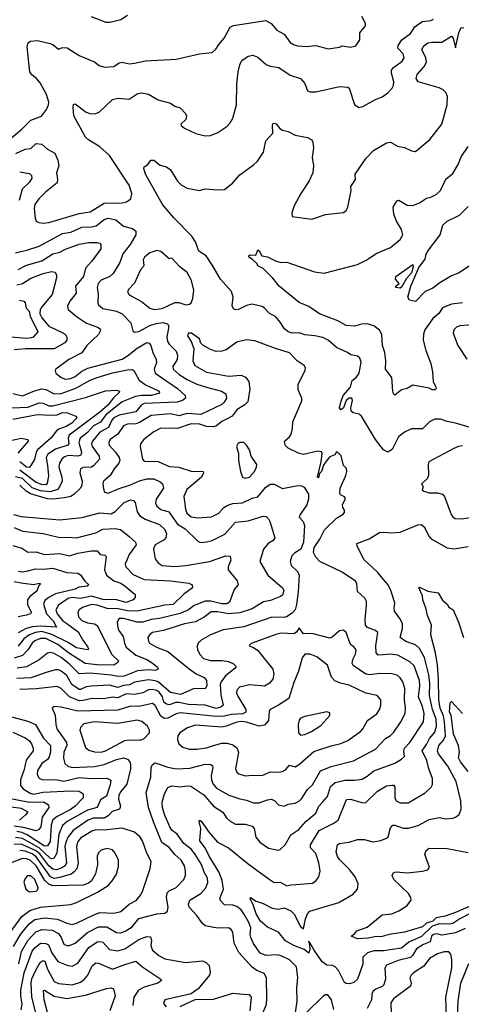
# Model space of a CAD drawing. Extents: x 1308313 to 1441400, y 959662 to 1036319.
# Tile 207 of 256: x 1321965 to 1325156, y 1019263 to 1026381. Entities that reach past the tile are written whole.
import ezdxf

# ---------------------------------------------------------------- set-up
doc = ezdxf.new("R2010")
doc.units = 0

msp = doc.modelspace()

# ---------------------------------------------------------------- linework, layer by layer
at = {"layer": '0CON10XD'}
for points in [[(1321837.4, 1025472.6), (1321979.9, 1025590.1), (1322045, 1025654.7), (1322123.6, 1025683.6), (1322158.7, 1025731.3), (1322174.5, 1025765), (1322176.4, 1025785), (1322159.2, 1025839.2), (1322112.7, 1025925), (1322087.8, 1025955), (1322052.3, 1025982.3), (1322038.5, 1026005), (1322018.5, 1026185), (1322027.4, 1026212.6), (1322043.3, 1026225), (1322095, 1026229.5), (1322185, 1026208.8), (1322205, 1026200.9), (1322245, 1026166.9), (1322275, 1026180), (1322308.3, 1026178.3), (1322395, 1026121.9), (1322505, 1026075.6), (1322539.7, 1026049.7), (1322577.5, 1026037.5), (1322645, 1026042.9), (1322685, 1026068.6), (1322705, 1026074.3), (1322755, 1026062.9), (1322795, 1026065.6), (1322875, 1026083.5), (1323095, 1026094.8), (1323265, 1026134.8), (1323355, 1026144), (1323383.4, 1026166.6), (1323405, 1026202), (1323443.6, 1026246.4), (1323485, 1026327.5), (1323510.3, 1026339.7), (1323744.3, 1026374.3), (1323782.9, 1026352.9), (1323823.8, 1026305), (1323875, 1026277.1), (1323919.4, 1026215), (1323949.1, 1026199.1), (1323975, 1026190.9), (1324035, 1026186.7), (1324105, 1026195.4), (1324195, 1026170), (1324277.1, 1026182.9), (1324295, 1026191.2), (1324355, 1026182.5), (1324395, 1026192), (1324424, 1026235), (1324423.1, 1026285), (1324463.8, 1026336.2), (1324464.1, 1026354.1), (1324437.8, 1026405)], [(1322745, 1026410), (1322695, 1026380.7), (1322618.6, 1026361.4), (1322590.3, 1026360.3), (1322485, 1026401.9)], [(1324848.7, 1026351.3), (1324875, 1026366.7), (1324935, 1026374.5), (1324955, 1026385.6)], [(1321936.8, 1025413.2), (1322005, 1025443.8), (1322045, 1025450.6), (1322085, 1025485.7), (1322125, 1025480), (1322165.7, 1025445), (1322218.6, 1025415), (1322241.1, 1025365), (1322247.8, 1025325), (1322230, 1025275), (1322238.8, 1025225), (1322235, 1025202.5), (1322150.5, 1025135), (1322102.3, 1025085), (1322073.6, 1025045), (1322069.4, 1025015), (1322076, 1024945), (1322085, 1024923.3), (1322104.2, 1024914.2), (1322135, 1024910), (1322175, 1024915.5), (1322395, 1024979.4), (1322475, 1024990.8), (1322575, 1025055.3), (1322705, 1025056.2), (1322736.7, 1025065), (1322768.8, 1025085), (1322775.6, 1025125), (1322755.5, 1025185), (1322615, 1025398.6), (1322545, 1025462.2), (1322462, 1025512), (1322441.2, 1025531.2), (1322357.5, 1025685), (1322351.7, 1025748.3), (1322355, 1025767.5), (1322365, 1025773.3), (1322445, 1025713.1), (1322472.6, 1025702.6), (1322509.1, 1025700.9), (1322538.3, 1025711.7), (1322635, 1025804.3), (1322675, 1025813.1), (1322755, 1025805.8), (1322815, 1025846), (1322845, 1025853.3), (1322895, 1025842.5), (1322965, 1025802.5), (1323055, 1025777.5), (1323086.7, 1025756.7), (1323125, 1025742.5), (1323163, 1025703), (1323171.2, 1025685), (1323165, 1025660), (1323128.8, 1025625), (1323131.2, 1025615), (1323155, 1025595.8), (1323238.8, 1025558.8), (1323305, 1025542), (1323345, 1025544), (1323397.5, 1025565), (1323461.7, 1025608.3), (1323485.5, 1025634.5), (1323505, 1025670), (1323530.9, 1025765), (1323533.2, 1025915), (1323542.7, 1026005), (1323554.7, 1026055.3), (1323570.6, 1026085), (1323615, 1026117.1), (1323650, 1026125), (1323685, 1026110.8), (1323745, 1026057.8), (1323775, 1026044.4), (1323836.7, 1026035), (1323920.2, 1025980.2), (1323995, 1025955.8), (1324025, 1025918.8), (1324045, 1025867.5), (1324065, 1025858.8), (1324105, 1025858.6), (1324275, 1025897.1), (1324335, 1025892.5), (1324345.8, 1025885), (1324385, 1025768.8), (1324415, 1025746.7), (1324445, 1025753.8), (1324536.7, 1025805), (1324585, 1025822.5), (1324625, 1025852), (1324656, 1025885), (1324665.6, 1025905), (1324668.7, 1025931.3), (1324650.8, 1025995), (1324651.2, 1026015), (1324665.3, 1026034.7), (1324729.9, 1026080.1), (1324742.7, 1026105), (1324735.4, 1026135), (1324698.5, 1026175), (1324700, 1026195), (1324725.5, 1026235), (1324788.5, 1026281.5), (1324821.4, 1026328.6), (1324848.7, 1026351.3)], [(1325237.2, 1023427.2), (1325115, 1023465.3), (1325055, 1023475.3), (1325005, 1023493.3), (1324965, 1023492.3), (1324925.7, 1023475), (1324875, 1023423.1), (1324795, 1023422.5), (1324745, 1023400), (1324703.3, 1023365), (1324655.7, 1023275), (1324625, 1023254.2), (1324595, 1023272.5), (1324535.6, 1023345), (1324435.7, 1023515), (1324418.1, 1023528.1), (1324375, 1023538.8), (1324360, 1023550), (1324358.2, 1023575), (1324369.1, 1023629.1), (1324365.7, 1023645.7), (1324345, 1023644), (1324323, 1023627), (1324305, 1023576), (1324285, 1023561.2), (1324276.2, 1023575), (1324286.4, 1023616.4), (1324302, 1023665), (1324354.4, 1023725.6), (1324368.5, 1023771.5), (1324395.2, 1023794.8), (1324417.3, 1023825), (1324432.5, 1023905), (1324423.3, 1023935), (1324405, 1023948.8), (1324357, 1023957), (1324333.8, 1023975), (1324255, 1024010), (1324195, 1024064.5), (1324155, 1024084.6), (1324096.7, 1024096.7), (1324025, 1024102.1), (1323985, 1024117.5), (1323935, 1024114.6), (1323905, 1024125.5), (1323879.5, 1024145), (1323847.5, 1024195), (1323815, 1024231.9), (1323768.8, 1024258.8), (1323735, 1024295.8), (1323717, 1024307), (1323644.5, 1024325.5), (1323605, 1024314.4), (1323545, 1024285.8), (1323525, 1024284.2), (1323511.2, 1024291.2), (1323501.2, 1024311.2), (1323506.7, 1024375), (1323495.6, 1024415), (1323416.5, 1024505), (1323358.2, 1024605), (1323312.9, 1024672.9), (1323258.6, 1024708.6), (1323236.5, 1024775), (1323208.5, 1024815), (1323077.8, 1024947.8), (1322997.3, 1025045), (1322874.4, 1025265), (1322862, 1025305), (1322864, 1025316), (1322890, 1025335), (1322913.8, 1025366.2), (1322935, 1025366.2), (1322980.3, 1025330.3), (1323025, 1025316), (1323053.8, 1025295), (1323105, 1025213.8), (1323134.5, 1025184.5), (1323175, 1025162.5), (1323264.1, 1025145.9), (1323305, 1025158.6), (1323395, 1025150), (1323445, 1025152.5), (1323501.7, 1025198.3), (1323555, 1025260), (1323655, 1025332), (1323683, 1025357), (1323725.7, 1025424.3), (1323743.9, 1025506.1), (1323795, 1025560), (1323791.1, 1025618.9), (1323795, 1025628.8), (1323805, 1025632.9), (1323817.9, 1025627.9), (1323843.8, 1025595), (1323865, 1025583.3), (1323905, 1025573.3), (1323955.9, 1025545.9), (1324045, 1025530), (1324075, 1025512.5), (1324083.3, 1025495), (1324087.5, 1025455), (1324078.8, 1025385), (1324089.2, 1025325), (1324084.2, 1025275), (1324056.9, 1025215), (1323995.6, 1025125), (1323948, 1025035), (1323931.2, 1024985), (1323935, 1024957.5), (1324075, 1024940), (1324175, 1024973.8), (1324305, 1024986.7), (1324325, 1025002.5), (1324336.2, 1025025), (1324360.8, 1025145), (1324356.9, 1025175), (1324390.8, 1025225), (1324389.2, 1025265), (1324469.7, 1025380.3), (1324521.2, 1025435), (1324615, 1025490), (1324645, 1025496), (1324695.7, 1025465.7), (1324745, 1025458), (1324795, 1025433.8), (1324825, 1025427.5), (1324929.2, 1025515), (1325014.2, 1025625), (1325054.1, 1025765), (1325056.2, 1025825), (1325044.6, 1025854.6), (1325025, 1025874.3), (1324997.1, 1025887.1), (1324845, 1025931.1), (1324830.6, 1025955), (1324837.8, 1025985), (1324886.8, 1026043.2), (1324904.5, 1026075), (1324899.2, 1026105), (1324871.1, 1026165), (1324885, 1026191.4), (1324915, 1026213.3), (1324945, 1026219.1), (1325015, 1026218.2), (1325085, 1026262.5), (1325097.9, 1026247.9), (1325115, 1026176.7), (1325137.6, 1026285), (1325155, 1026324.3), (1325175, 1026323.1)], [(1324680, 1025055), (1324695, 1025073.8), (1324705, 1025075.8), (1324765, 1025039.1), (1324805, 1025038.5), (1324853, 1025057), (1324905, 1025090), (1324935, 1025097.1), (1324975, 1025117.8), (1325004.7, 1025145.3), (1325045, 1025228), (1325095, 1025270), (1325132.9, 1025335), (1325155, 1025390), (1325206.7, 1025465)], [(1321965, 1025281.5), (1322035, 1025270), (1322049.4, 1025255), (1322052.2, 1025235), (1322032.5, 1025205), (1321982.3, 1025155), (1321960.6, 1025075)], [(1325165, 1024333.9), (1325085, 1024324.7), (1325021, 1024299), (1324992.7, 1024257.3), (1324950.1, 1024219.9), (1324891.7, 1024138.3), (1324883, 1024107), (1324881.5, 1024065), (1324899.7, 1023989.7), (1324936.7, 1023895), (1324948.9, 1023835), (1324953.9, 1023766.1), (1324972.9, 1023725), (1324973.8, 1023715), (1324965, 1023706.2), (1324945, 1023705.8), (1324925, 1023718), (1324805, 1023738), (1324765, 1023714), (1324725, 1023704), (1324675, 1023666), (1324665, 1023676.7), (1324660.4, 1023695), (1324653.8, 1023795), (1324607.5, 1023855), (1324610.5, 1023915), (1324604.4, 1023974.4), (1324585.5, 1024025.5), (1324581.2, 1024105), (1324565.3, 1024135.3), (1324525, 1024166.7), (1324475, 1024181.8), (1324435, 1024179.6), (1324385, 1024165.5), (1324325, 1024169.5), (1324265, 1024203.8), (1324131.2, 1024255), (1324055, 1024308.1), (1323985, 1024335.8), (1323838.8, 1024455), (1323795, 1024512.5), (1323725, 1024582.5), (1323685, 1024602.5), (1323680, 1024615), (1323647.6, 1024647.6), (1323622, 1024665), (1323620, 1024675), (1323630, 1024680), (1323670.5, 1024679.5), (1323685, 1024716.2), (1323695, 1024710), (1323713.8, 1024675), (1323755, 1024666.2), (1323818, 1024635), (1323854.5, 1024625.5), (1323895, 1024628.6), (1324095, 1024557.8), (1324165, 1024548.5), (1324405, 1024610), (1324468.1, 1024641.9), (1324545, 1024692.7), (1324645.3, 1024734.7), (1324715, 1024790.8), (1324732.5, 1024825), (1324724.3, 1024865), (1324687.3, 1024925), (1324667.8, 1024975), (1324664.3, 1025025.7), (1324680, 1025055)], [(1325240.8, 1024619.2), (1325135, 1024548), (1325085, 1024529.2), (1325001.1, 1024478.9), (1324950.2, 1024439.8), (1324893.9, 1024416.1), (1324825, 1024344), (1324782.7, 1024352.7), (1324770.4, 1024375), (1324790.6, 1024455), (1324850, 1024590), (1324895, 1024650), (1324902.6, 1024685), (1324919.4, 1024715), (1325004.4, 1024825), (1325023.1, 1024895), (1325055, 1024925.6), (1325142.3, 1024967.7), (1325205, 1025030)], [(1321935, 1024695.3), (1322023.4, 1024716.6), (1322105, 1024744.7), (1322275, 1024835.3), (1322335, 1024843.7), (1322415, 1024881.9), (1322485, 1024882.4), (1322518.6, 1024891.4), (1322575, 1024936), (1322605, 1024946.6), (1322659.2, 1024935), (1322715, 1024888.2), (1322780.5, 1024870.5), (1322805, 1024852.5), (1322804.2, 1024825), (1322762.3, 1024755), (1322711.3, 1024688.7), (1322689.6, 1024625), (1322639.5, 1024545), (1322615.3, 1024524.7), (1322555, 1024499.1), (1322531.2, 1024475), (1322523.8, 1024445), (1322533.1, 1024395), (1322529.1, 1024335), (1322535, 1024319.2), (1322565, 1024293.8), (1322665, 1024274.7), (1322706.7, 1024255), (1322768.7, 1024188.7), (1322782.2, 1024132.2), (1322795, 1024121.4), (1322825, 1024127.7), (1322905, 1024169.4), (1322952, 1024185), (1323002.1, 1024192.1), (1323033.3, 1024183.3), (1323043.6, 1024165), (1323028.8, 1024085), (1323034, 1024055), (1323045.5, 1024035), (1323095.2, 1023985.2), (1323106.3, 1023955), (1323102.2, 1023925), (1323072.5, 1023875), (1323074.5, 1023855), (1323118.2, 1023815), (1323175, 1023779.7), (1323245, 1023746.2), (1323314.3, 1023725), (1323424, 1023695), (1323455.3, 1023675.3), (1323459.6, 1023645), (1323442.7, 1023615), (1323425, 1023598), (1323272.9, 1023527.1), (1323175, 1023534.8), (1323115, 1023517.6), (1323055, 1023531.4), (1322915, 1023520), (1322831.6, 1023468.4), (1322805, 1023460.5), (1322745, 1023456.1), (1322715.6, 1023445), (1322674.5, 1023385.5), (1322620, 1023345), (1322608.8, 1023325), (1322610.9, 1023305), (1322657.7, 1023255), (1322682.9, 1023215), (1322688.8, 1023195), (1322681.5, 1023175), (1322647.3, 1023135), (1322619.5, 1023085), (1322571.9, 1023045), (1322565.6, 1023025), (1322569.7, 1022989.7), (1322578, 1022965), (1322605, 1022957.5), (1322685, 1022992.5), (1322765, 1023018.4), (1322831.6, 1023048.4), (1322885, 1023062.6), (1322935, 1023061.3), (1322980.4, 1023040.4), (1322996.7, 1023025), (1323003.3, 1022995), (1322950.8, 1022915), (1322947.3, 1022885), (1322955.3, 1022865.3), (1322985, 1022841.1), (1323043.8, 1022823.8), (1323105, 1022734.1), (1323159.7, 1022699.7), (1323251.8, 1022611.8), (1323271.7, 1022601.7), (1323315, 1022605.4), (1323355, 1022616.7), (1323447.2, 1022662.8), (1323525, 1022748.8), (1323615, 1022757.7), (1323725, 1022792.9), (1323745, 1022790), (1323763, 1022773), (1323773, 1022753), (1323809.2, 1022635), (1323796, 1022615), (1323761.4, 1022595), (1323725.7, 1022554.3), (1323701.4, 1022465), (1323758.9, 1022365), (1323864.4, 1022275), (1323874.3, 1022255), (1323865, 1022222), (1323849.8, 1022210.2), (1323778, 1022182), (1323726.5, 1022173.5), (1323645, 1022121.4), (1323555, 1022093.8), (1323475, 1022086.5), (1323395, 1022101.5), (1323349.5, 1022100.5), (1323297.2, 1022062.8), (1323235, 1022028.8), (1323155, 1022012.9), (1323005, 1021965.9), (1322925, 1021951.8), (1322902.9, 1021935), (1322891.9, 1021915), (1322895, 1021887.5), (1322902.5, 1021875), (1322954.3, 1021845), (1323035, 1021813.8), (1323188.8, 1021688.8), (1323241.4, 1021651.4), (1323296.9, 1021625), (1323315, 1021603.8), (1323317.8, 1021565), (1323305, 1021543.6), (1323225, 1021545.5), (1323126.9, 1021503.1), (1323055, 1021518.2), (1322965, 1021593.2), (1322945, 1021601.9), (1322895, 1021608.2), (1322795, 1021590.8), (1322757.5, 1021572.5), (1322715, 1021567.9), (1322675, 1021553.6), (1322615, 1021569.1), (1322485, 1021563.8), (1322445, 1021558.8), (1322405, 1021538.4), (1322395, 1021539), (1322342.5, 1021575), (1322305, 1021641.3), (1322265, 1021671.8), (1322245, 1021680.8), (1322225, 1021681.4), (1322163.6, 1021663.6), (1322045, 1021623.1), (1321945, 1021618.5)], [(1321955, 1024575.9), (1322015, 1024606.8), (1322125, 1024636.8), (1322205, 1024687.4), (1322255, 1024700.3), (1322297.1, 1024722.9), (1322395, 1024757.3), (1322465, 1024770.4), (1322525, 1024770.5), (1322543.3, 1024765), (1322552, 1024755), (1322552.5, 1024725), (1322485.9, 1024634.1), (1322440, 1024585), (1322426.5, 1024525), (1322368.1, 1024455), (1322372.9, 1024405), (1322327.3, 1024345), (1322310.2, 1024309.8), (1322316.2, 1024286.2), (1322375, 1024234.4), (1322446.9, 1024186.9), (1322527.8, 1024157.8), (1322545.7, 1024145), (1322548.9, 1024135), (1322535.4, 1024105), (1322450, 1024025), (1322415, 1023971.5), (1322321.1, 1023925), (1322226, 1023855), (1322222, 1023845), (1322226.8, 1023826.8), (1322265, 1023794.4), (1322295, 1023782.7), (1322335, 1023787.4), (1322365, 1023800.7), (1322415, 1023838.9), (1322457.8, 1023862.2), (1322705, 1023927.8), (1322745, 1023950.7), (1322815, 1024006.8), (1322885, 1024046.7), (1322901.6, 1024041.6), (1322913.8, 1024025), (1322926.1, 1023975), (1322952.1, 1023925), (1322953.6, 1023903.6), (1322936.8, 1023855), (1322943.9, 1023825), (1323104.7, 1023715), (1323161.1, 1023665), (1323163.3, 1023645), (1323141.3, 1023628.7), (1323103.1, 1023616.9), (1322863.5, 1023606.5), (1322842, 1023595), (1322804, 1023546), (1322685, 1023521.9), (1322646.5, 1023503.5), (1322630.7, 1023485), (1322606.3, 1023433.7), (1322545, 1023400), (1322490.3, 1023335), (1322484.2, 1023315), (1322488.4, 1023295), (1322538.4, 1023225), (1322540.7, 1023205), (1322502, 1023158), (1322485, 1023145.9), (1322425, 1023143.2), (1322405.4, 1023134.6), (1322399.6, 1023105), (1322415.4, 1023045), (1322414.6, 1023015.4), (1322404.5, 1022995), (1322359.5, 1022950.5), (1322334.8, 1022935.2), (1322286, 1022924), (1322204.6, 1022915.4), (1322165, 1022917.6), (1322042.9, 1022952.9), (1322011.5, 1022971.5), (1321965, 1023017)], [(1322936.9, 1024286.9), (1322995, 1024292.8), (1323085, 1024337.6), (1323115, 1024337.5), (1323165, 1024320.8), (1323192.5, 1024325), (1323203.3, 1024335), (1323215.8, 1024365), (1323224.2, 1024425.8), (1323205.6, 1024495), (1323175, 1024552.5), (1323123.2, 1024593.2), (1323065, 1024657.5), (1323045, 1024653.3), (1322984, 1024704), (1322955, 1024712.5), (1322905, 1024695.3), (1322867.3, 1024665), (1322858.5, 1024645), (1322862.9, 1024605), (1322858.1, 1024595), (1322837.6, 1024572.4), (1322795, 1024475.8), (1322750.6, 1024429.4), (1322743, 1024413), (1322755, 1024391.4), (1322844.7, 1024344.7), (1322904.3, 1024295), (1322936.9, 1024286.9)], [(1324715, 1024440.6), (1324682.5, 1024445), (1324682.5, 1024455), (1324707.5, 1024475), (1324680, 1024505), (1324682.5, 1024525), (1324805, 1024610), (1324808.6, 1024595), (1324795, 1024550.8), (1324760, 1024510), (1324725, 1024446.2), (1324715, 1024440.6)], [(1321945, 1024464.2), (1321985, 1024474.2), (1322045, 1024513.1), (1322135, 1024545.7), (1322195, 1024561.1), (1322221.2, 1024555), (1322231.9, 1024535), (1322232.2, 1024515), (1322199.3, 1024395), (1322124, 1024305), (1322112.9, 1024285), (1322110.3, 1024255), (1322124.7, 1024225), (1322175, 1024166), (1322281.9, 1024115), (1322296.9, 1024105), (1322306.9, 1024085), (1322305.6, 1024065), (1322291.1, 1024045), (1322215, 1024002.4), (1322007.4, 1024002.6), (1321926.1, 1023993.9)], [(1321963.8, 1024353.8), (1321996.2, 1024345), (1322005.6, 1024335), (1322011.9, 1024295), (1322032.9, 1024272.9), (1322041.8, 1024235), (1322076.7, 1024165), (1322095.3, 1024124.7), (1322061.4, 1024085), (1322050, 1024080), (1322014.3, 1024075.7), (1321845, 1024089.7)], [(1325265, 1024177.5), (1325145, 1024167.1), (1325122.4, 1024157.6), (1325101.3, 1024138.7), (1325098, 1024115), (1325130, 1024025), (1325195, 1023926.2)], [(1323700, 1019145), (1323747.5, 1019265), (1323752, 1019305), (1323747.5, 1019455), (1323731.2, 1019485), (1323678.6, 1019508.6), (1323645, 1019531.1), (1323548.8, 1019638.8), (1323515.2, 1019705.2), (1323504.6, 1019784.6), (1323494.2, 1019805), (1323475, 1019815.4), (1323395, 1019812.9), (1323305, 1019831.3), (1323285, 1019846.4), (1323245, 1019904.5), (1323190.4, 1019965), (1323183.8, 1019986.2), (1323194.4, 1020015), (1323273.5, 1020065), (1323309.2, 1020105), (1323325.3, 1020144.7), (1323322.4, 1020175), (1323298.8, 1020218.8), (1323279.6, 1020275), (1323231.1, 1020351.1), (1323205, 1020385.3), (1323152.3, 1020425), (1323102, 1020492), (1323065, 1020522.5), (1323049.4, 1020545), (1323011.2, 1020635), (1322996.3, 1020685), (1322994.7, 1020725), (1323010.7, 1020785), (1323035, 1020831.1), (1323065, 1020843.6), (1323125, 1020835.4), (1323175, 1020843.2), (1323200.9, 1020840.9), (1323295, 1020776.6), (1323365, 1020694.6), (1323431.8, 1020651.8), (1323460.1, 1020610.1), (1323485, 1020586.2), (1323525, 1020564.6), (1323595, 1020565.5), (1323645, 1020551.1), (1323659.5, 1020535), (1323671.1, 1020471.1), (1323700.8, 1020435), (1323763, 1020393), (1323835, 1020377.1), (1323847.8, 1020382.2), (1323883.1, 1020416.9), (1323925, 1020489.4), (1323983, 1020527), (1324031.8, 1020585), (1324105.5, 1020645), (1324127.1, 1020695), (1324155, 1020727.9), (1324188.5, 1020765), (1324211.7, 1020838.3), (1324244.3, 1020865.7), (1324315, 1020884.7), (1324385, 1020882.7), (1324438.8, 1020891.2), (1324475, 1020911.5), (1324525, 1020951.8), (1324675, 1021006.2), (1324724.3, 1021035), (1324744.5, 1021055.5), (1324740.4, 1021095), (1324744.6, 1021115), (1324783.9, 1021155), (1324882, 1021305), (1324887.1, 1021365), (1324876.1, 1021415), (1324847.8, 1021485), (1324856.9, 1021565), (1324854.8, 1021605), (1324815, 1021710), (1324785, 1021739.6), (1324696.6, 1021786.6), (1324645, 1021794.7), (1324591.6, 1021788.4), (1324555, 1021786.9), (1324541.5, 1021805), (1324539.4, 1021855), (1324551.9, 1021951.9), (1324536.2, 1021965), (1324477.6, 1021987.6), (1324464.7, 1022004.7), (1324460.4, 1022045), (1324471.8, 1022145), (1324470, 1022175), (1324458.6, 1022198.6), (1324407, 1022247), (1324400, 1022305), (1324392.2, 1022322.2), (1324295, 1022386.4), (1324135, 1022463.1), (1324104.3, 1022495), (1324089.1, 1022529.1), (1324092.2, 1022565), (1324134.4, 1022625), (1324167.2, 1022692.8), (1324255, 1022778), (1324303, 1022807), (1324311.7, 1022818.3), (1324312.5, 1022835), (1324300, 1022855), (1324297.5, 1022875), (1324319.3, 1022919.3), (1324311.2, 1022931.2), (1324282.5, 1022945), (1324277.5, 1022955), (1324281.2, 1022995), (1324320.8, 1023085), (1324328, 1023115), (1324325.9, 1023135.9), (1324305, 1023157.5), (1324287.7, 1023227.7), (1324265, 1023253.3), (1324254, 1023256), (1324242, 1023235), (1324205, 1023221.8), (1324179.7, 1023190.3), (1324160.2, 1023159.8), (1324145.5, 1023114.5), (1324130.8, 1023099.2), (1324125, 1023068.8), (1324116.7, 1023075), (1324143.9, 1023185), (1324149.7, 1023245), (1324145, 1023256.5), (1324118.7, 1023261.3), (1324015, 1023236.5), (1323984, 1023244), (1323905, 1023283.6), (1323883.1, 1023305), (1323879.2, 1023335), (1323915, 1023365.8), (1323926.7, 1023385), (1323936.5, 1023425), (1323938.6, 1023475), (1324003.3, 1023625), (1324003.3, 1023645), (1323977.5, 1023705), (1323978, 1023745), (1324028.8, 1023845), (1324031.2, 1023865), (1324021.7, 1023881.7), (1323971.2, 1023915), (1323915, 1023971.9), (1323813.3, 1024005), (1323665, 1024060), (1323605, 1024066), (1323535, 1024050), (1323456.6, 1023993.4), (1323425, 1023984.3), (1323385, 1023982.5), (1323345, 1023996.2), (1323287.7, 1024027.7), (1323275, 1024042.5), (1323263.9, 1024073.9), (1323207.5, 1024115), (1323185, 1024113.8), (1323178, 1024095), (1323204.5, 1024054.5), (1323224.4, 1024005), (1323217.3, 1023915), (1323230.9, 1023880.9), (1323315, 1023832.5), (1323475, 1023804.7), (1323565, 1023810.5), (1323596.2, 1023796.2), (1323620, 1023765), (1323629.1, 1023710.9), (1323612.6, 1023617.4), (1323593, 1023597), (1323535.9, 1023564.1), (1323501.5, 1023515), (1323465, 1023496.1), (1323425, 1023477.3), (1323386.9, 1023445), (1323365, 1023437.5), (1323315, 1023440.5), (1323265, 1023456.7), (1323205, 1023460), (1323105, 1023424.8), (1322985, 1023428.4), (1322935, 1023401.8), (1322861.9, 1023345), (1322838.1, 1023315), (1322835.6, 1023295), (1322851.8, 1023205), (1322865, 1023190), (1322965, 1023188.2), (1323045, 1023150), (1323115, 1023147.1), (1323205, 1023117.5), (1323290, 1023115), (1323292.5, 1023105), (1323280, 1023075), (1323172.9, 1022985), (1323150.5, 1022935), (1323163.1, 1022843.1), (1323173, 1022813), (1323205, 1022787.8), (1323251.1, 1022778.9), (1323351.7, 1022788.3), (1323405, 1022814.5), (1323440.8, 1022855), (1323468.1, 1022871.9), (1323505, 1022883.4), (1323575, 1022888.2), (1323645, 1022922.1), (1323685, 1022930.5), (1323741, 1022999), (1323775, 1023022.1), (1323805, 1023023.6), (1323865, 1022992.7), (1323975, 1023014.4), (1324001.9, 1023011.9), (1324021.7, 1023001.7), (1324050.9, 1022950.9), (1324051.4, 1022915), (1324040, 1022875), (1323991.4, 1022805), (1323984.3, 1022785), (1324012.7, 1022752.7), (1324022, 1022725), (1324015.9, 1022604.1), (1323996.5, 1022553.5), (1323950, 1022525), (1323930.8, 1022505), (1323920, 1022465), (1323927.5, 1022435), (1323972.1, 1022392.1), (1323984.3, 1022365), (1323977.4, 1022245), (1323966.4, 1022153.6), (1323955, 1022114.6), (1323935, 1022090), (1323892.5, 1022065), (1323875, 1022059.3), (1323787.4, 1022062.6), (1323585, 1021992), (1323435, 1021970), (1323345, 1021933.5), (1323275.8, 1021895), (1323254.2, 1021875), (1323247, 1021853), (1323251.1, 1021825), (1323269.8, 1021789.8), (1323293.6, 1021763.6), (1323345, 1021748.9), (1323428.3, 1021748.3), (1323475, 1021741.1), (1323511.2, 1021725), (1323529.2, 1021705), (1323520.3, 1021689.7), (1323451.5, 1021638.5), (1323420.6, 1021595), (1323414.3, 1021575), (1323419.6, 1021499.6), (1323435.5, 1021425), (1323418.7, 1021411.3), (1323385, 1021401.1), (1323305, 1021425.9), (1323185, 1021431.5), (1323115, 1021444.8), (1323094.3, 1021445), (1323045, 1021429.2), (1323025, 1021432.5), (1323006.8, 1021446.8), (1322996.4, 1021485), (1322975, 1021518.1), (1322955, 1021532.8), (1322925, 1021539.3), (1322895, 1021536.5), (1322855, 1021515.7), (1322795, 1021503.2), (1322735, 1021506.4), (1322675, 1021477.7), (1322635, 1021483), (1322572.6, 1021472.6), (1322486.2, 1021473.8), (1322425, 1021458.3), (1322395, 1021457), (1322325, 1021485.7), (1322265, 1021547.2), (1322235, 1021559.7), (1322085, 1021542.8), (1321965, 1021539.1)], [(1321915, 1023678), (1321985, 1023662.3), (1322071.2, 1023698.8), (1322125, 1023713.2), (1322155, 1023707.8), (1322215, 1023676.8), (1322265, 1023678), (1322372, 1023718), (1322474.5, 1023775), (1322525, 1023794.8), (1322635, 1023828.9), (1322745, 1023850), (1322775, 1023852.2), (1322789.2, 1023845), (1322829.1, 1023775), (1322875, 1023741.4), (1322968.3, 1023698.3), (1322976.1, 1023685), (1322971.5, 1023678.5), (1322916.3, 1023663.7), (1322845, 1023663.8), (1322803, 1023657), (1322705, 1023617.5), (1322587.2, 1023525), (1322549.6, 1023470.4), (1322498.1, 1023445), (1322454, 1023396), (1322402.8, 1023355), (1322393, 1023325), (1322411.9, 1023255), (1322408.1, 1023231.9), (1322385, 1023225.3), (1322315, 1023231), (1322288.8, 1023221.2), (1322270.3, 1023205), (1322252.9, 1023175), (1322248.8, 1023145), (1322270, 1023075), (1322271.1, 1023045), (1322251.4, 1022998.6), (1322238.7, 1022985), (1322185, 1022967.2), (1322115, 1022974.9), (1322055, 1022996.9), (1321985, 1023064.9), (1321935, 1023075.3)], [(1321905, 1023574.4), (1322025, 1023579.3), (1322105, 1023611.6), (1322135, 1023608.1), (1322175, 1023589.1), (1322205, 1023589), (1322440.8, 1023649.2), (1322585, 1023698.8), (1322665, 1023701.6), (1322685.5, 1023695), (1322682.9, 1023685), (1322641.9, 1023648.1), (1322602.4, 1023595), (1322545, 1023543.5), (1322321.8, 1023378.2), (1322314.8, 1023355.2), (1322319.4, 1023315), (1322312.9, 1023305), (1322224.6, 1023275.4), (1322168.8, 1023241.2), (1322157.4, 1023215), (1322165, 1023156.7), (1322173.3, 1023086.7), (1322162.9, 1023025), (1322155, 1023018.7), (1322125, 1023020.5), (1322085, 1023034.3), (1321965, 1023124.5)], [(1321915, 1023492.2), (1322095, 1023526.1), (1322185, 1023521.2), (1322235.2, 1023524.8), (1322275, 1023542), (1322309.7, 1023539.7), (1322370.6, 1023515), (1322377.5, 1023505), (1322371.8, 1023495), (1322340.9, 1023465), (1322301, 1023439), (1322248.5, 1023421.5), (1322231.7, 1023408.3), (1322190, 1023355), (1322095, 1023271.6), (1322084.8, 1023255), (1322072.6, 1023202.6), (1322035, 1023142.9), (1322015, 1023147.2), (1321965, 1023183.8)], [(1321910.8, 1023340.8), (1321975, 1023356.7), (1322025, 1023346.2), (1322026.9, 1023335), (1321951.8, 1023248.2)], [(1323595, 1023067.8), (1323625, 1023073.5), (1323662.9, 1023115), (1323675.8, 1023145), (1323677.5, 1023165), (1323636.5, 1023225), (1323625, 1023271.2), (1323605, 1023306.2), (1323584.1, 1023324.1), (1323555.9, 1023324.1), (1323541.2, 1023315), (1323532, 1023295), (1323546.5, 1023245), (1323545.5, 1023195), (1323561.8, 1023115), (1323575, 1023074), (1323595, 1023067.8)], [(1325165, 1023300), (1325135, 1023295.7), (1325101.2, 1023281.2), (1324922.5, 1023185), (1324916.7, 1023165), (1324918.8, 1023085), (1324908.8, 1023061.2), (1324867.5, 1023025), (1324880, 1023005), (1324873, 1022983), (1324885, 1022972.5), (1324925, 1022960.8), (1324985, 1022960), (1325021.3, 1022951.3), (1325033.7, 1022933.7), (1325083.6, 1022803.6), (1325095, 1022786.2), (1325112.5, 1022775), (1325155, 1022773.3), (1325275, 1022790)], [(1321921.4, 1022805), (1321975, 1022790.5), (1322255, 1022765.3), (1322415, 1022781.3), (1322545, 1022816.5), (1322625, 1022808.7), (1322655, 1022825.3), (1322720.7, 1022890.7), (1322765, 1022910), (1322788, 1022905), (1322800, 1022890), (1322813.8, 1022823.8), (1322833.8, 1022793.8), (1322871, 1022771), (1322975, 1022731.1), (1323013.8, 1022695), (1323026.5, 1022665), (1323021.4, 1022635), (1323008.7, 1022621.3), (1322944.8, 1022585.2), (1322931.3, 1022555), (1322943.3, 1022483.3), (1322965.4, 1022455.4), (1322993.8, 1022435), (1323085, 1022427.2), (1323165, 1022436), (1323336, 1022464), (1323455, 1022505.6), (1323485, 1022503.3), (1323490, 1022475), (1323471.5, 1022425), (1323470.9, 1022405), (1323537.5, 1022325), (1323544.2, 1022295), (1323515, 1022261.2), (1323480.8, 1022169.2), (1323461.2, 1022158.8), (1323425, 1022157.6)], [(1323956.9, 1019205), (1323970.4, 1019285), (1323967.5, 1019385), (1323974.6, 1019455), (1323964.5, 1019535), (1323915.6, 1019585), (1323855, 1019614.1), (1323825, 1019621.1), (1323745, 1019616.1), (1323703.1, 1019633.1), (1323655, 1019703.3), (1323635.3, 1019745), (1323631.2, 1019765), (1323635.8, 1019815), (1323621.4, 1019855), (1323585, 1019917.3), (1323565, 1019945.5), (1323535, 1019970.4), (1323505, 1019981.1), (1323445, 1019982.9), (1323414, 1020015), (1323414.4, 1020035), (1323436.8, 1020095), (1323428.3, 1020158.3), (1323405, 1020220.5), (1323334.4, 1020335), (1323305.2, 1020395.2), (1323266.9, 1020445), (1323274.1, 1020534.1), (1323261.4, 1020585), (1323265, 1020593.3), (1323277.4, 1020587.4), (1323333.5, 1020505), (1323395, 1020434.4), (1323473.6, 1020393.6), (1323615, 1020278.5), (1323767, 1020167), (1323805, 1020142.9), (1323847, 1020147), (1323895, 1020118.8), (1323925, 1020127.8), (1323961.2, 1020128.8), (1324080.3, 1020139.7), (1324104, 1020155), (1324125.5, 1020184.5), (1324136.9, 1020225), (1324127.3, 1020285), (1324105, 1020352.9), (1324066.5, 1020395), (1324067.1, 1020415), (1324130.2, 1020519.8), (1324229.9, 1020570.1), (1324265.6, 1020595), (1324327.2, 1020742.8), (1324355, 1020747.1), (1324445, 1020720), (1324465, 1020721.9), (1324550.6, 1020805), (1324615, 1020841.5), (1324655, 1020848.1), (1324666.5, 1020846.5), (1324676.7, 1020835), (1324674.6, 1020755), (1324684.3, 1020735), (1324715, 1020720), (1324771.3, 1020718.7), (1324895, 1020791.9), (1324937.8, 1020832.2), (1324948.2, 1020851.8), (1324949.1, 1020895), (1324921.2, 1020965), (1324906.9, 1021025), (1324872.4, 1021095), (1324905, 1021141.5), (1324925.8, 1021185), (1324965, 1021230), (1324976.9, 1021275), (1324975.2, 1021325), (1324948.9, 1021395), (1324925.2, 1021495), (1324929.6, 1021585), (1324920.6, 1021645), (1324890, 1021770), (1324855, 1021836.2), (1324825, 1021861.1), (1324755, 1021886.8), (1324714.5, 1021915), (1324730.7, 1021979.3), (1324730.3, 1022015), (1324712.4, 1022052.4), (1324673.6, 1022105), (1324670, 1022125), (1324676.2, 1022165), (1324646.8, 1022255), (1324626.4, 1022296.4), (1324595, 1022333.3), (1324553.5, 1022383.5), (1324455, 1022475.8), (1324402.5, 1022575), (1324402, 1022595), (1324491.3, 1022628.7), (1324565, 1022672.9), (1324592.7, 1022677.3), (1324655, 1022670.5), (1324715, 1022676.9), (1324841.3, 1022728.7), (1324865, 1022730.8), (1324887.5, 1022715), (1324925, 1022643.8), (1324938.7, 1022628.7), (1325055, 1022563.3), (1325105, 1022556.7), (1325205, 1022572)], [(1321925, 1022709.7), (1321985, 1022682.9), (1322135, 1022667.2), (1322255, 1022638), (1322315, 1022641.1), (1322375, 1022634.1), (1322515, 1022672), (1322565, 1022698.7), (1322655, 1022703.6), (1322694.6, 1022694.6), (1322755.9, 1022645.9), (1322802.9, 1022605), (1322805.7, 1022585), (1322755.5, 1022515), (1322726.9, 1022445), (1322731.9, 1022425), (1322785, 1022370), (1322865, 1022333.9), (1323055, 1022325.3), (1323187.7, 1022307.7), (1323212, 1022295), (1323212.9, 1022275), (1323151.7, 1022228.3), (1323075, 1022152.9), (1323015, 1022149.5), (1322815, 1022106.1), (1322745, 1022108), (1322665.8, 1022124.2), (1322605, 1022123.1), (1322525, 1022149.5), (1322485, 1022152.4), (1322418.2, 1022131.8), (1322394.5, 1022115), (1322385, 1022098.8), (1322389.6, 1022065), (1322415, 1022036.6), (1322455, 1022020.8), (1322505, 1022014.7), (1322525, 1022002.5), (1322631.9, 1021791.9), (1322680, 1021745), (1322674.4, 1021735), (1322645, 1021715.7), (1322525, 1021717.4), (1322437.2, 1021727.2), (1322317.1, 1021805), (1322241, 1021865), (1322155, 1021907.4), (1322115, 1021908), (1322075, 1021890.2), (1322055, 1021874.7), (1322024.7, 1021825), (1321984.9, 1021785.1), (1321925, 1021765.2)], [(1321915, 1022579.6), (1321981.4, 1022561.4), (1322025, 1022530.9), (1322085, 1022534.6), (1322145, 1022514), (1322255, 1022521.2), (1322325, 1022505.3), (1322385, 1022524.1), (1322485, 1022542.1), (1322525, 1022540.8), (1322545.7, 1022515.7), (1322579.5, 1022509.5), (1322589.7, 1022499.7), (1322577.9, 1022405), (1322593.2, 1022365), (1322645, 1022324.1), (1322695, 1022306.6), (1322728.1, 1022285), (1322799.2, 1022225), (1322800, 1022205), (1322785, 1022187.5), (1322735, 1022167.4), (1322665, 1022187.9), (1322565, 1022190.2), (1322485, 1022213.6), (1322405, 1022196.6), (1322345, 1022204.5), (1322315, 1022196.1), (1322245, 1022148.2), (1322225.9, 1022115), (1322235.3, 1022085), (1322278, 1022035), (1322306.6, 1022015), (1322388.1, 1021955), (1322421.1, 1021895), (1322457.7, 1021845), (1322461.9, 1021835), (1322455, 1021825.8), (1322375, 1021839.8), (1322311.8, 1021881.8), (1322197, 1021937), (1322125, 1021957.5), (1322078.2, 1021951.8), (1322035, 1021933.7), (1321994.4, 1021905), (1321955, 1021853.2)], [(1321955.8, 1022395), (1321985, 1022388.9), (1322024.4, 1022395.6), (1322078.3, 1022411.7), (1322135, 1022409.3), (1322205.3, 1022415.3), (1322305, 1022385.3), (1322385, 1022380.4), (1322405, 1022367.1), (1322435, 1022320.9), (1322465.5, 1022295), (1322452.5, 1022285), (1322392.2, 1022277.8), (1322365.2, 1022264.8), (1322225, 1022229.8), (1322176.5, 1022205), (1322147.6, 1022182.4), (1322138.1, 1022155), (1322158.6, 1022085), (1322207.6, 1022035), (1322230.7, 1021989.3), (1322115.9, 1021995.9), (1322057.1, 1021992.9), (1322011, 1021979), (1321955, 1021948.3)], [(1321925, 1022320.2), (1321975, 1022310.3), (1322065, 1022299.1), (1322105, 1022308.2), (1322115.8, 1022305), (1322101.2, 1022285), (1322089.3, 1022250.7), (1322038.4, 1022211.6), (1322022.1, 1022187.9), (1322021.7, 1022151.7), (1322050, 1022095), (1322040, 1022085), (1322013.5, 1022076.5), (1321955, 1022063.9)], [(1325225, 1019921.5), (1325145, 1019882), (1325095, 1019847.8), (1325072.8, 1019842.8), (1324995, 1019845.4), (1324945, 1019828.6), (1324867.3, 1019752.7), (1324777.9, 1019712.1), (1324725, 1019668.2), (1324595, 1019651), (1324525, 1019649.4), (1324477.1, 1019635), (1324445.6, 1019605), (1324445, 1019553.3), (1324406.1, 1019445), (1324379.3, 1019420.7), (1324347.6, 1019412.4), (1324325, 1019413.3), (1324311.9, 1019421.9), (1324268.5, 1019508.5), (1324245.3, 1019535.3), (1324225, 1019543.8), (1324185, 1019546.1), (1324150.9, 1019570.9), (1324093.5, 1019653.5), (1324065, 1019706), (1324056.7, 1019707), (1324055, 1019720), (1324056.7, 1019707), (1324062.2, 1019665), (1324055, 1019634), (1324020.4, 1019660.4), (1323945, 1019688.2), (1323885, 1019723.1), (1323834.2, 1019785), (1323755, 1019821.8), (1323705, 1019864.7), (1323675, 1019916.7), (1323649.8, 1019989.8), (1323630.6, 1020025), (1323633.3, 1020035), (1323675, 1020008.6), (1323725, 1019992.5), (1323788.7, 1019958.7), (1323835, 1019951.1), (1323875, 1019960), (1323925, 1019940), (1323948.7, 1019915), (1323995, 1019824.6), (1324015, 1019808.8), (1324029.1, 1019880.9), (1324045, 1019917.5), (1324062.3, 1019937.7), (1324270, 1020000), (1324375, 1020059.4), (1324405.7, 1020095), (1324410.6, 1020135), (1324389.5, 1020185), (1324347.4, 1020237.4), (1324275, 1020310.6), (1324262, 1020332), (1324251.9, 1020365), (1324262.5, 1020415), (1324273.3, 1020425), (1324345, 1020435.6), (1324405, 1020454.3), (1324455, 1020454.4), (1324518.7, 1020438.7), (1324575, 1020446.9), (1324615, 1020463.1), (1324627.5, 1020475), (1324645, 1020540), (1324660.6, 1020559.4), (1324675, 1020559.2), (1324735, 1020536.1), (1324775, 1020536.8), (1324845, 1020555.5), (1324925, 1020599.1), (1324995, 1020614.2), (1325045, 1020602.9), (1325095, 1020610), (1325115, 1020616), (1325141.2, 1020635), (1325155.5, 1020674.5), (1325151.5, 1020735), (1325118.2, 1020875), (1325059.7, 1020985), (1324990.3, 1021075), (1324983.5, 1021093.5), (1324993.6, 1021135), (1325028.3, 1021171.7), (1325041.4, 1021205), (1325035.1, 1021305), (1325027.4, 1021347.4), (1325003.9, 1021405), (1324993.4, 1021465), (1324991.9, 1021615), (1324983, 1021715), (1324969.7, 1021805), (1324936.7, 1021935), (1324940.8, 1022005), (1324911.9, 1022075), (1324900.3, 1022130.3), (1324877.5, 1022185), (1324875.6, 1022215), (1324850, 1022275), (1324855, 1022278.8), (1324915, 1022250.6), (1324988.9, 1022238.9), (1325020, 1022185), (1325052.9, 1022155), (1325065, 1022133.3), (1325096.7, 1022115), (1325136.5, 1022025), (1325171.8, 1021915)], [(1323425, 1022157.6), (1323347.2, 1022177.2), (1323305, 1022176.3), (1323225, 1022145.3), (1323184.1, 1022115.9), (1323125, 1022087.6), (1322975, 1022051.7), (1322915, 1022045.2), (1322854.5, 1022025.5), (1322814.8, 1022025.2), (1322715, 1022053.1), (1322685, 1022051.8), (1322670, 1022025), (1322674.6, 1021985), (1322681.8, 1021965), (1322713, 1021923), (1322721.5, 1021875), (1322734.7, 1021845), (1322805, 1021786.5), (1322884.2, 1021755), (1322922.7, 1021732.7), (1322961, 1021701), (1322965.5, 1021685), (1322945, 1021677), (1322895, 1021680.2), (1322817, 1021673), (1322720, 1021635), (1322675, 1021633.4), (1322625, 1021641.4), (1322473.3, 1021656.7), (1322395, 1021652.5), (1322323.7, 1021725), (1322265, 1021770), (1322215, 1021798.8), (1322185, 1021807.1), (1322165, 1021802.2), (1322105.9, 1021754.1), (1322015, 1021703), (1321946.9, 1021693.1)], [(1321958, 1019555), (1321977.7, 1019645), (1322023, 1019725), (1322082.4, 1019787.6), (1322125, 1019803.5), (1322199.5, 1019799.5), (1322244.6, 1019775), (1322265, 1019745.6), (1322285, 1019698.9), (1322305, 1019688.2), (1322325, 1019688.8), (1322365, 1019705.4), (1322455, 1019781.9), (1322535, 1019823.8), (1322595, 1019823), (1322665, 1019782), (1322695, 1019780.6), (1322727.9, 1019792.1), (1322777.8, 1019822.2), (1322826.2, 1019883.8), (1322955, 1019916.9), (1323015, 1019922.9), (1323034.3, 1019935.7), (1323038.5, 1019965), (1323025.9, 1020035), (1323030.9, 1020069.1), (1323045.3, 1020084.7), (1323095, 1020108.5), (1323151.4, 1020165), (1323164.4, 1020195), (1323164.4, 1020225.6), (1323155.5, 1020265), (1323132.7, 1020305), (1323085, 1020346.1), (1323046.2, 1020396.2), (1322992.2, 1020432.2), (1322932.1, 1020582.1), (1322895.8, 1020685), (1322879.1, 1020795), (1322912.3, 1020905), (1322915.3, 1020974.7), (1322925, 1020995.8), (1322945, 1021008.1), (1323036.7, 1020976.7), (1323095, 1020966.4), (1323195, 1020969.2), (1323305, 1020998.4), (1323347.4, 1020997.4), (1323357.9, 1020987.9), (1323360, 1020975), (1323348.7, 1020915), (1323350.4, 1020885), (1323363.9, 1020855), (1323387.5, 1020825), (1323477.5, 1020775), (1323555, 1020748.2), (1323605, 1020740), (1323655, 1020720.4), (1323695, 1020720.4), (1323755, 1020741.8), (1323785, 1020745.5), (1323807.5, 1020735), (1323835, 1020705.8), (1323875, 1020695.8), (1323905, 1020709.2), (1323955, 1020717.5), (1323985.8, 1020734.2), (1324000.4, 1020749.6), (1324045, 1020816.7), (1324079.9, 1020850.1), (1324138.7, 1020951.3), (1324215, 1020982.2), (1324375.9, 1021024.1), (1324535, 1021108.8), (1324608.1, 1021185), (1324645, 1021207.5), (1324669.3, 1021230.7), (1324720, 1021305), (1324749.6, 1021365), (1324753.9, 1021403.9), (1324746.6, 1021465), (1324748, 1021545), (1324734.5, 1021595), (1324715, 1021624.4), (1324691.9, 1021641.9), (1324655, 1021651.5), (1324565, 1021655.3), (1324495, 1021644.7), (1324465, 1021650.9), (1324373.6, 1021713.6), (1324367.2, 1021727.2), (1324373.1, 1021755), (1324392.7, 1021795), (1324395.6, 1021825), (1324381.4, 1021845), (1324354.4, 1021865), (1324325, 1021951.2), (1324305, 1021968), (1324275, 1021961.9), (1324225, 1021918.5), (1324205, 1021910.4), (1324075, 1021944), (1324015, 1021942), (1323985, 1021985.7), (1323966, 1021954), (1323945, 1021940.7), (1323855, 1021945.3), (1323815, 1021936), (1323645, 1021874), (1323627.5, 1021865), (1323623.3, 1021855), (1323655, 1021842.5), (1323685, 1021820), (1323793.3, 1021685), (1323802.6, 1021652.6), (1323795, 1021614.3), (1323771.1, 1021585), (1323735, 1021562.5), (1323625, 1021571.6), (1323554.1, 1021555.9), (1323534.6, 1021535), (1323532.4, 1021512.4), (1323540.7, 1021490.7), (1323600, 1021395), (1323600, 1021375), (1323577, 1021363), (1323495, 1021357.1), (1323445, 1021346.9), (1323385, 1021343.8), (1323125, 1021370), (1323095, 1021362.2), (1323035, 1021331.2), (1323008.5, 1021328.5), (1322984.3, 1021345), (1322944.3, 1021424.3), (1322925, 1021436.8), (1322825, 1021417), (1322765, 1021418.1), (1322675, 1021389), (1322385, 1021382.1), (1322265, 1021412.1), (1322214.2, 1021415.8), (1322198.8, 1021405), (1322222.2, 1021352.2), (1322226.1, 1021285), (1322234.6, 1021255), (1322304.1, 1021155), (1322304.7, 1021135), (1322285.3, 1021085), (1322282.3, 1021042.3), (1322292.2, 1021005), (1322312.5, 1020985), (1322345.3, 1020975.3), (1322505, 1020983.5), (1322575, 1020996.1), (1322665, 1021032.5), (1322715, 1021044.6), (1322745, 1021034.4), (1322760, 1021015), (1322766.1, 1020995), (1322766.1, 1020965), (1322738.4, 1020855), (1322695, 1020802.7), (1322682, 1020775), (1322679.5, 1020745), (1322693.3, 1020695), (1322687, 1020673), (1322633.6, 1020656.4), (1322604.8, 1020625.2), (1322575, 1020609.7), (1322495, 1020607.7), (1322455, 1020591.6), (1322350.8, 1020519.2), (1322315.6, 1020474.4), (1322297.8, 1020435), (1322292.2, 1020405), (1322303.7, 1020285), (1322293.8, 1020265), (1322270.7, 1020249.3), (1322233.5, 1020236.5), (1322205, 1020240.1), (1322175, 1020264.3), (1322110.6, 1020350.6), (1322080.3, 1020375), (1321975, 1020420.7), (1321925, 1020419.4)], [(1323595.5, 1020915.5), (1323645, 1020920.5), (1323715, 1020917.8), (1323735, 1020924.4), (1323775, 1020944.5), (1323835, 1020941.5), (1323865, 1020947.3), (1323885, 1020958.5), (1323915, 1020992), (1323955, 1020980), (1323989.5, 1021000.5), (1324089.6, 1021090.4), (1324215, 1021132.1), (1324285, 1021148.8), (1324335, 1021171.2), (1324426.9, 1021235), (1324445.5, 1021255), (1324477.8, 1021315), (1324545, 1021362.9), (1324564.4, 1021395), (1324574.4, 1021425), (1324574.3, 1021464.3), (1324548, 1021495), (1324465, 1021512.7), (1324345, 1021570.9), (1324284.1, 1021584.1), (1324242.4, 1021602.4), (1324217.6, 1021627.6), (1324188.1, 1021715), (1324112, 1021775), (1324064.5, 1021795.5), (1324025, 1021793.3), (1324005, 1021768.5), (1323978.6, 1021671.4), (1323945, 1021590), (1323909.2, 1021475), (1323834.2, 1021425), (1323774.7, 1021395.3), (1323768.2, 1021381.8), (1323763.3, 1021315), (1323735, 1021280.7), (1323695, 1021274.7), (1323605, 1021302.4), (1323565, 1021306.6), (1323535, 1021303.3), (1323456.7, 1021273.3), (1323425, 1021267.4), (1323235, 1021280.8), (1323177.1, 1021262.9), (1323122.5, 1021225), (1323108, 1021205), (1323104.2, 1021175), (1323116, 1021145), (1323145, 1021122.9), (1323188.7, 1021108.7), (1323245, 1021106.5), (1323315, 1021117.9), (1323366.2, 1021135), (1323425, 1021151.8), (1323465, 1021150), (1323505, 1021139.2), (1323535, 1021116.9), (1323545.4, 1021085), (1323524.4, 1020965), (1323535, 1020941.2), (1323548.7, 1020928.7), (1323595.5, 1020915.5)], [(1325204.6, 1020945), (1325151.3, 1021015), (1325136.4, 1021045), (1325143.3, 1021085), (1325136, 1021134), (1325100, 1021215), (1325083.5, 1021353.5), (1325071.6, 1021375), (1325076.4, 1021443.6), (1325085, 1021452.5), (1325165, 1021365.8)], [(1323995, 1021209.6), (1324025, 1021213.8), (1324074.2, 1021235), (1324140.2, 1021279.8), (1324205, 1021350), (1324205, 1021370), (1324185, 1021377.5), (1324025, 1021344.4), (1323995, 1021332.2), (1323985, 1021316.9), (1323977.5, 1021285), (1323980.6, 1021225), (1323995, 1021209.6)], [(1321905, 1021341.1), (1322025, 1021310.3), (1322078.9, 1021285), (1322138.1, 1021188.1), (1322187.8, 1021135), (1322187.3, 1021085), (1322178.6, 1021051.4), (1322165.9, 1021034.1), (1322125.4, 1021005), (1322095, 1020954), (1322090.4, 1020925), (1322105, 1020897.5), (1322125, 1020889.3), (1322235, 1020886.5), (1322285, 1020876.1), (1322395, 1020902.1), (1322485.2, 1020894.8), (1322595, 1020898.8), (1322623.6, 1020883.6), (1322619.6, 1020850.4), (1322591.6, 1020768.4), (1322549.1, 1020740.9), (1322524.4, 1020685.6), (1322455, 1020667.5), (1322308.7, 1020585), (1322273.7, 1020556.3), (1322247.1, 1020492.9), (1322234.3, 1020355.7), (1322212.2, 1020317.8), (1322196.1, 1020313.9), (1322185, 1020318.8), (1322105, 1020394.9), (1321985, 1020462.6), (1321935, 1020469.3)], [(1322553.1, 1021086.9), (1322585, 1021094.7), (1322725, 1021170.9), (1322755, 1021176.1), (1322835, 1021171.9), (1322863.8, 1021185), (1322904.2, 1021225.8), (1322904.2, 1021245), (1322889.4, 1021275), (1322848.3, 1021308.3), (1322815, 1021316.8), (1322675, 1021292.2), (1322505, 1021305.7), (1322429.4, 1021290.6), (1322405.6, 1021265), (1322400.5, 1021245), (1322440.2, 1021120.2), (1322465, 1021100.5), (1322505, 1021088.5), (1322553.1, 1021086.9)], [(1321915, 1021230.7), (1322005, 1021189.7), (1322035, 1021167.9), (1322051.1, 1021145), (1322063.6, 1021115), (1322063.3, 1021095), (1322010.8, 1021029.2), (1321998.6, 1020961.4), (1321971.1, 1020885), (1321971.8, 1020845), (1321990.7, 1020820.7), (1322040.4, 1020790.4), (1322065, 1020783.3), (1322135, 1020797.7), (1322335, 1020807), (1322395, 1020802.9), (1322424.3, 1020785), (1322423.6, 1020755), (1322366.1, 1020695), (1322331, 1020669), (1322235, 1020621.5), (1322205, 1020596), (1322192.7, 1020557.3), (1322185, 1020440.6), (1322165, 1020409.2), (1322145, 1020406.7), (1322018.4, 1020488.4), (1321980.6, 1020505), (1321945, 1020512.3)], [(1321874, 1020755), (1322035, 1020724.9), (1322136.6, 1020726.6), (1322174, 1020705), (1322175.6, 1020685), (1322127.1, 1020615), (1322118.2, 1020545), (1322103.3, 1020526.7), (1322085, 1020517.5), (1321992.5, 1020542.5), (1321925, 1020550.7)], [(1321835, 1020701.1), (1321975, 1020681.5), (1322025, 1020655.8), (1322008.1, 1020631.9), (1321962.9, 1020595)], [(1321919.8, 1019680.2), (1321971.2, 1019768.8), (1322034.6, 1019845.4), (1322075, 1019875.6), (1322145, 1019888.3), (1322239, 1019879), (1322305, 1019850.6), (1322345, 1019841.3), (1322375, 1019850), (1322500.2, 1019909.8), (1322545, 1019927.1), (1322645, 1019922.5), (1322695, 1019933.5), (1322755, 1019986.2), (1322807.1, 1020012.9), (1322840, 1020055), (1322855.6, 1020085), (1322908.9, 1020245), (1322914.4, 1020295), (1322884.5, 1020355), (1322853.6, 1020445), (1322834.4, 1020475), (1322795, 1020506.7), (1322705.9, 1020535.9), (1322575, 1020522.7), (1322515, 1020525.6), (1322485.5, 1020515), (1322405.4, 1020465), (1322382.9, 1020435), (1322375.9, 1020404.1), (1322388.8, 1020285), (1322377.2, 1020242.8), (1322359.4, 1020220.6), (1322336.5, 1020205), (1322255, 1020181.1), (1322215, 1020173.8), (1322188.6, 1020185), (1322085, 1020328.6), (1322055, 1020350), (1322005, 1020370.1), (1321965, 1020375.6)], [(1321875.9, 1019755), (1321980.9, 1019899.1), (1322037.8, 1019942.2), (1322115.2, 1019964.8), (1322335, 1019985.4), (1322375, 1019999.1), (1322526.2, 1020075), (1322605, 1020122.9), (1322634.3, 1020155), (1322665.6, 1020205), (1322678.6, 1020258.6), (1322678.1, 1020305), (1322655.8, 1020355), (1322635, 1020379.2), (1322595, 1020390.6), (1322555, 1020377.1), (1322535, 1020358), (1322524.4, 1020335), (1322527.9, 1020272.1), (1322512.8, 1020207.2), (1322483, 1020157), (1322461.9, 1020138.1), (1322425, 1020123.8), (1322205, 1020119.1), (1322175, 1020132.5), (1322147.5, 1020157.5), (1322085, 1020263.3), (1322041.6, 1020305), (1322015, 1020315.5), (1321983.5, 1020316.5), (1321895, 1020280.5)], [(1325275, 1019996.4), (1325115, 1019927.1), (1325039.6, 1019900.4), (1324975, 1019889), (1324950.8, 1019865), (1324905, 1019850), (1324875, 1019822.8), (1324745, 1019784.6), (1324635, 1019768.4), (1324585, 1019752.6), (1324528.2, 1019751.8), (1324485, 1019741.6), (1324405, 1019735.7), (1324360, 1019755), (1324386.7, 1019775), (1324400, 1019795), (1324475, 1019820.8), (1324585, 1019909.2), (1324655, 1019916.9), (1324705, 1019937.8), (1324762.9, 1019975), (1324793.1, 1020015), (1324791.4, 1020035), (1324773.7, 1020063.7), (1324667.5, 1020165), (1324657.5, 1020195), (1324666.7, 1020215), (1324685, 1020220.8), (1324765, 1020214.5), (1324875.4, 1020224.6), (1324914.3, 1020235.7), (1324925.8, 1020255), (1324891.4, 1020345), (1324902, 1020375), (1324925, 1020391.2), (1325055, 1020389.5), (1325205, 1020360.5)], [(1322036.6, 1020076.6), (1322085, 1020082.2), (1322096.9, 1020093.1), (1322097.9, 1020105), (1322075.3, 1020165), (1322045, 1020192.5), (1322019.1, 1020190.9), (1322001.7, 1020168.3), (1321995.6, 1020145), (1322009.2, 1020095), (1322036.6, 1020076.6)], [(1325185, 1019810.7), (1325115, 1019778.9), (1325015, 1019764.2), (1324978.3, 1019771.7), (1324955, 1019766.9), (1324940.5, 1019755), (1324931.5, 1019715), (1324882.5, 1019695), (1324832.8, 1019665), (1324804.2, 1019615), (1324789.5, 1019600.5), (1324699.7, 1019580.3), (1324615.7, 1019545), (1324602.5, 1019525), (1324608.8, 1019445), (1324595.7, 1019405), (1324585, 1019392.7), (1324538.1, 1019371.9), (1324516.2, 1019355), (1324509.3, 1019335), (1324507.8, 1019295), (1324476.8, 1019233.2)], [(1321975.5, 1019224.5), (1321982.9, 1019265), (1321973, 1019323), (1321973.8, 1019365), (1321998.3, 1019491.7), (1322055, 1019646.9), (1322077.1, 1019675), (1322115, 1019704.2), (1322155, 1019702.5), (1322172.3, 1019692.3), (1322198, 1019635), (1322241.8, 1019571.8), (1322312.8, 1019542.8), (1322345, 1019539.6), (1322385, 1019559.6), (1322465, 1019673.5), (1322525, 1019713.8), (1322545, 1019717.8), (1322565, 1019712.5), (1322615, 1019658.9), (1322675, 1019650.9), (1322725, 1019665.3), (1322825, 1019730.6), (1322885, 1019754.5), (1322910.3, 1019750.3), (1322917.1, 1019727.1), (1322913.9, 1019685), (1322925.3, 1019655.3), (1322970, 1019615), (1323015, 1019592.7), (1323163.8, 1019566.2), (1323285, 1019576.5), (1323312, 1019565), (1323333.2, 1019543.2), (1323340.8, 1019495), (1323335.8, 1019475), (1323254.3, 1019375), (1323205, 1019338.1), (1323015, 1019295.7), (1323005, 1019270), (1323023.3, 1019245)], [(1325051.7, 1019105), (1325045.3, 1019315), (1325086.4, 1019526.4), (1325088.5, 1019585), (1325080.8, 1019625), (1325065, 1019642), (1325032.7, 1019642.7), (1324985, 1019627.9), (1324925.7, 1019595), (1324885, 1019538.2), (1324810.1, 1019489.9), (1324792.9, 1019475), (1324784.4, 1019455.6), (1324793.3, 1019415), (1324789.4, 1019395), (1324666.6, 1019303.4), (1324646.5, 1019275), (1324650.4, 1019195)], [(1322101.6, 1019125), (1322053.7, 1019315), (1322047.9, 1019415), (1322053.3, 1019446.7), (1322081.1, 1019508.9), (1322112.8, 1019565), (1322135, 1019580.8), (1322145.7, 1019575.7), (1322166.3, 1019516.3), (1322215, 1019428.7), (1322245, 1019414.7), (1322345, 1019403.7), (1322405, 1019424.2), (1322433.2, 1019445), (1322457.5, 1019475), (1322488.2, 1019541.8), (1322515, 1019563.3), (1322535, 1019560.9), (1322635, 1019516.9), (1322725, 1019551.8), (1322805, 1019574.4), (1322855, 1019531.2), (1322986, 1019445), (1322990, 1019435), (1322964, 1019415), (1322865, 1019388.1), (1322823.8, 1019365), (1322788.8, 1019315), (1322782.9, 1019255)], [(1325126.2, 1019125), (1325132.7, 1019287.3), (1325152.1, 1019415), (1325211.5, 1019558.5)], [(1322166.8, 1019205), (1322141, 1019295), (1322136.1, 1019363.9), (1322145, 1019364.3), (1322215, 1019322.6), (1322305, 1019304.2), (1322441.2, 1019328.8), (1322591.8, 1019378.2), (1322625, 1019382.2), (1322642, 1019375), (1322655.4, 1019325), (1322616.8, 1019215)], [(1323125, 1019248.1), (1323232.1, 1019297.9), (1323365, 1019300.9), (1323505, 1019343.3), (1323582.9, 1019337.1)], [(1323582.9, 1019337.1), (1323623.8, 1019333.8), (1323638.8, 1019315), (1323627.5, 1019215)], [(1324234.6, 1019225), (1324217.5, 1019295), (1324191.4, 1019331.4), (1324175, 1019331.4), (1324155, 1019320.6), (1324035, 1019200.9)]]:
    msp.add_lwpolyline(points, dxfattribs=at)

doc.saveas('drawing.dxf')
